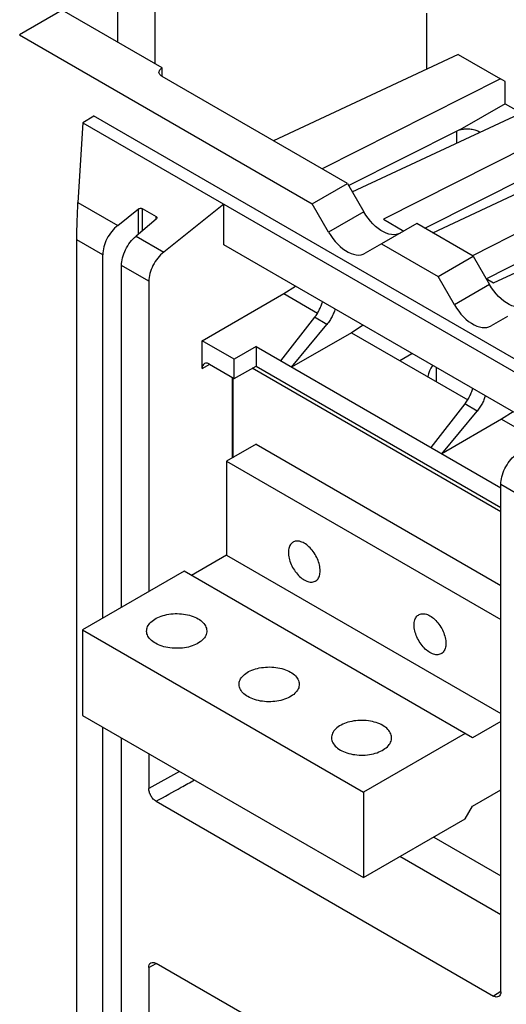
# Model space of a CAD drawing. Extents: x 0 to 17, y 0 to 11.
# Tile 38 of 67: x 11.071 to 11.59, y 4.477 to 5.527. Entities that reach past the tile are written whole.
import ezdxf

# ---------------------------------------------------------------- set-up
doc = ezdxf.new("R2010")
doc.units = 0
doc.header["$LTSCALE"] = 0.935
doc.layers.get('0').update_dxf_attribs({"linetype": 'CONTINUOUS'})

msp = doc.modelspace()

# ---------------------------------------------------------------- linework, layer by layer
at = {"color": 7, "linetype": 'CONTINUOUS'}
for p, q in [((11.1758, 5.6571), (11.1758, 5.5025)), ((11.2153, 5.6571), (11.2153, 5.4797)), ((11.1167, 5.5367), (11.0713, 5.5105)), ((11.2232, 5.4752), (11.1167, 5.5367)), ((11.5052, 5.5338), (11.5052, 5.4738)), ((11.0713, 5.5105), (11.3834, 5.3303)), ((11.5389, 5.4896), (11.3421, 5.3974)), ((11.5389, 5.4896), (11.584, 5.4636)), ((11.2232, 5.4661), (11.2232, 5.4752)), ((11.4209, 5.352), (11.2232, 5.4661)), ((11.584, 5.4636), (11.3939, 5.3675)), ((11.5892, 5.4606), (11.584, 5.4636)), ((11.5892, 5.4371), (11.5892, 5.4606)), ((11.426, 5.343), (11.6286, 5.4378)), ((11.5892, 5.4371), (11.5407, 5.4091)), ((11.5892, 5.4371), (11.6061, 5.4273)), ((11.1503, 5.4239), (11.1386, 5.4168)), ((14.9994, 3.2017), (11.1502, 5.424)), ((11.1386, 5.4168), (11.1335, 5.3317)), ((11.1386, 5.4168), (14.9875, 3.1947)), ((11.4221, 5.3498), (11.5407, 5.4097)), ((11.6641, 5.4174), (11.4592, 5.3138)), ((11.5377, 5.3953), (11.5377, 5.4082)), ((11.5407, 5.4097), (11.5407, 5.4091)), ((11.5611, 5.4075), (11.5611, 5.4062)), ((11.5611, 5.4075), (11.5623, 5.4068)), ((11.5119, 5.2994), (11.7087, 5.3916)), ((11.5035, 5.3042), (11.629, 5.3676)), ((11.7442, 5.3711), (11.5541, 5.275)), ((11.3834, 5.3303), (11.4209, 5.352)), ((11.4209, 5.352), (11.4383, 5.3217)), ((11.5767, 5.246), (11.7888, 5.3454)), ((11.1335, 5.3317), (11.1759, 5.3072)), ((11.1759, 5.3072), (11.198, 5.3248)), ((11.198, 5.2981), (11.198, 5.3248)), ((11.2019, 5.3252), (11.2019, 5.3014)), ((11.2019, 5.3252), (11.2168, 5.3167)), ((11.2892, 5.3298), (11.225, 5.2789)), ((11.2892, 5.2865), (11.2892, 5.3298)), ((11.4008, 5.3001), (11.3834, 5.3303)), ((11.2168, 5.3139), (11.1954, 5.2959)), ((11.2168, 5.3139), (11.2168, 5.3167)), ((11.4383, 5.3217), (11.4008, 5.3001)), ((11.4592, 5.3138), (11.481, 5.3013)), ((11.5689, 5.2505), (11.7097, 5.3217)), ((11.4948, 5.3093), (11.4573, 5.2876)), ((11.555, 5.2745), (11.4948, 5.3093)), ((11.1954, 5.2959), (11.225, 5.2789)), ((11.1323, 4.0192), (11.1323, 5.2919)), ((11.1599, 5.276), (11.1323, 5.2919)), ((11.6314, 5.089), (11.2892, 5.2865)), ((11.4573, 5.2876), (11.4399, 5.2776)), ((11.4573, 5.2876), (11.5175, 5.2529)), ((11.1599, 4.8884), (11.1599, 5.276)), ((11.5175, 5.2529), (11.555, 5.2745)), ((11.555, 5.2745), (11.5724, 5.2443)), ((11.18, 4.9), (11.18, 5.2644)), ((11.209, 5.2477), (11.18, 5.2644)), ((11.5349, 5.2227), (11.5175, 5.2529)), ((11.5688, 5.2506), (11.5767, 5.246)), ((11.209, 5.2477), (11.209, 4.9168)), ((11.353, 5.2346), (11.3654, 5.2426)), ((11.5724, 5.2443), (11.5349, 5.2227)), ((11.266, 5.1843), (11.353, 5.2346)), ((11.353, 5.2346), (11.389, 5.2138)), ((11.3859, 5.2094), (11.3495, 5.1629)), ((11.399, 5.2018), (11.3859, 5.2094)), ((11.5914, 5.2102), (11.574, 5.2001)), ((11.3613, 5.1561), (11.399, 5.2018)), ((11.4375, 5.2009), (11.4251, 5.1929)), ((11.4251, 5.1929), (11.3613, 5.1561)), ((11.4251, 5.1929), (11.5492, 5.1213)), ((11.266, 5.1548), (11.266, 5.1843)), ((11.3002, 5.1645), (11.266, 5.1843)), ((11.3234, 5.178), (11.3002, 5.1645)), ((11.3234, 5.178), (11.3234, 5.1571)), ((11.3234, 5.178), (11.5844, 5.0273)), ((11.4766, 5.1632), (11.4897, 5.1708)), ((11.266, 5.1548), (11.274, 5.1593)), ((11.2739, 5.1594), (11.3002, 5.1442)), ((11.3002, 5.1442), (11.3002, 5.1645)), ((11.3002, 5.1442), (11.3234, 5.1571)), ((11.3234, 5.1571), (11.5844, 5.0065)), ((11.5156, 5.1558), (11.5156, 5.1407)), ((11.2982, 5.0594), (11.2982, 5.1453)), ((11.2985, 5.1452), (11.2985, 5.0595)), ((11.5844, 5.0019), (11.3194, 5.1549)), ((11.5461, 5.1169), (11.5097, 5.0704)), ((11.5592, 5.1093), (11.5461, 5.1169)), ((11.5215, 5.0636), (11.5592, 5.1093)), ((11.5977, 5.1084), (11.5853, 5.1005)), ((11.5853, 5.1005), (11.5215, 5.0636)), ((11.5853, 5.1005), (11.6208, 5.08)), ((11.3236, 5.074), (11.292, 5.0558)), ((11.3236, 5.074), (11.5844, 4.9234)), ((11.292, 5.0558), (11.292, 4.9556)), ((11.292, 5.0558), (11.5844, 4.887)), ((11.5844, 4.4901), (11.5844, 5.0309)), ((11.6134, 5.0142), (11.5844, 5.0309)), ((11.292, 4.9556), (11.2546, 4.934)), ((11.292, 4.9556), (11.5844, 4.7868)), ((11.2467, 4.9385), (11.1382, 4.8759)), ((11.5543, 4.7609), (11.2467, 4.9385)), ((11.1382, 4.8759), (11.1382, 4.7848)), ((11.1382, 4.8759), (11.4379, 4.7029)), ((11.1382, 4.7848), (11.4379, 4.6118)), ((11.5844, 4.7783), (11.5543, 4.7609)), ((11.1599, 4.2811), (11.1599, 4.7723)), ((11.18, 4.2928), (11.18, 4.7607)), ((11.5464, 4.7655), (11.4379, 4.7029)), ((11.209, 4.744), (11.209, 4.7068)), ((11.2417, 4.7251), (11.209, 4.7068)), ((11.5543, 4.6881), (11.5844, 4.7055)), ((11.4379, 4.7029), (11.4379, 4.6118)), ((11.2169, 4.6932), (11.5765, 4.4855)), ((11.5464, 4.6744), (11.5543, 4.6881)), ((11.4379, 4.6118), (11.5464, 4.6744)), ((11.5129, 4.655), (11.5844, 4.6137)), ((11.5844, 4.5721), (11.4768, 4.6342)), ((11.209, 4.5158), (11.217, 4.5203)), ((11.209, 4.5158), (11.209, 4.3095)), ((11.5765, 4.3127), (11.2169, 4.5203)), ((11.5844, 4.4902), (11.5765, 4.4855))]:
    msp.add_line(p, q, dxfattribs=at)
for points in [[(11.2199, 5.4706), (11.22, 5.4715), (11.2203, 5.4723), (11.2208, 5.4731), (11.2214, 5.4738), (11.2222, 5.4745), (11.2232, 5.4752)], [(11.2232, 5.4661), (11.2222, 5.4667), (11.2214, 5.4674), (11.2208, 5.4682), (11.2203, 5.469), (11.22, 5.4698), (11.2199, 5.4706)], [(11.4774, 5.2992), (11.4752, 5.2982), (11.4728, 5.2976), (11.4704, 5.2974), (11.4677, 5.2975), (11.465, 5.2981), (11.4622, 5.299), (11.4593, 5.3003), (11.4564, 5.302), (11.4535, 5.304), (11.4507, 5.3063), (11.4479, 5.309), (11.4453, 5.3118), (11.4428, 5.3149), (11.4405, 5.3182), (11.4383, 5.3217)], [(11.4008, 5.3001), (11.403, 5.2966), (11.4054, 5.2933), (11.4078, 5.2902), (11.4105, 5.2873), (11.4132, 5.2847), (11.4161, 5.2824), (11.4189, 5.2804), (11.4218, 5.2787), (11.4247, 5.2774), (11.4275, 5.2765), (11.4303, 5.2759), (11.4329, 5.2757), (11.4354, 5.2759), (11.4377, 5.2766), (11.4399, 5.2776)], [(11.6114, 5.2218), (11.6093, 5.2208), (11.6069, 5.2202), (11.6045, 5.2199), (11.6018, 5.2201), (11.5991, 5.2207), (11.5962, 5.2216), (11.5934, 5.2229), (11.5905, 5.2246), (11.5876, 5.2266), (11.5848, 5.2289), (11.582, 5.2315), (11.5794, 5.2344), (11.5769, 5.2375), (11.5746, 5.2408), (11.5724, 5.2443)], [(11.5349, 5.2227), (11.5371, 5.2191), (11.5395, 5.2159), (11.5419, 5.2128), (11.5446, 5.2099), (11.5473, 5.2073), (11.5501, 5.205), (11.553, 5.203), (11.5559, 5.2013), (11.5588, 5.2), (11.5616, 5.199), (11.5644, 5.1985), (11.567, 5.1983), (11.5695, 5.1985), (11.5718, 5.1991), (11.574, 5.2001)], [(11.5117, 5.1581), (11.5115, 5.1578), (11.5098, 5.155), (11.5085, 5.1521), (11.5074, 5.1491), (11.5066, 5.1461), (11.5065, 5.146)], [(11.3629, 4.9695), (11.3624, 4.9693), (11.3616, 4.9686), (11.3608, 4.9679), (11.3602, 4.967), (11.3596, 4.9661), (11.3591, 4.965), (11.3586, 4.9639), (11.3583, 4.9627), (11.3581, 4.9614), (11.3579, 4.96), (11.3579, 4.9586), (11.3579, 4.9571), (11.3581, 4.9555), (11.3583, 4.954), (11.3586, 4.9524), (11.3591, 4.9507), (11.3596, 4.9491), (11.3602, 4.9475), (11.3608, 4.9458), (11.3616, 4.9442), (11.3624, 4.9426), (11.3633, 4.9411), (11.3643, 4.9396), (11.3653, 4.9381), (11.3664, 4.9367), (11.3675, 4.9354), (11.3686, 4.9341), (11.3698, 4.9329), (11.3711, 4.9319), (11.3723, 4.9309), (11.3736, 4.93), (11.3748, 4.9292)], [(11.3748, 4.9684), (11.3736, 4.969), (11.3723, 4.9696), (11.3711, 4.97), (11.3698, 4.9704), (11.3686, 4.9706), (11.3675, 4.9707), (11.3664, 4.9706), (11.3653, 4.9705), (11.3643, 4.9702), (11.3633, 4.9698), (11.3629, 4.9695)], [(11.3868, 4.928), (11.3873, 4.9283), (11.3881, 4.9289), (11.3889, 4.9296), (11.3895, 4.9305), (11.3901, 4.9315), (11.3906, 4.9325), (11.391, 4.9336), (11.3914, 4.9349), (11.3916, 4.9362), (11.3918, 4.9375), (11.3918, 4.939), (11.3918, 4.9405), (11.3916, 4.942), (11.3914, 4.9436), (11.391, 4.9452), (11.3906, 4.9468), (11.3901, 4.9484), (11.3895, 4.9501), (11.3889, 4.9517), (11.3881, 4.9533), (11.3873, 4.9549), (11.3864, 4.9565), (11.3854, 4.958), (11.3844, 4.9594), (11.3833, 4.9608), (11.3822, 4.9622), (11.381, 4.9634), (11.3798, 4.9646), (11.3786, 4.9657), (11.3774, 4.9667), (11.3761, 4.9676), (11.3748, 4.9684)], [(11.3748, 4.9292), (11.3761, 4.9285), (11.3774, 4.9279), (11.3786, 4.9275), (11.3798, 4.9272), (11.381, 4.927), (11.3822, 4.9269), (11.3833, 4.9269), (11.3844, 4.9271), (11.3854, 4.9274), (11.3864, 4.9278), (11.3868, 4.928)], [(11.2067, 4.8748), (11.2068, 4.8757), (11.2069, 4.877), (11.2073, 4.8783), (11.2078, 4.8796), (11.2085, 4.8808), (11.2093, 4.882), (11.2102, 4.8832), (11.2113, 4.8843), (11.2125, 4.8854), (11.2139, 4.8864), (11.2153, 4.8874), (11.2169, 4.8883), (11.2186, 4.8892), (11.2204, 4.8899), (11.2223, 4.8906), (11.2242, 4.8913), (11.2262, 4.8918), (11.2283, 4.8923), (11.2305, 4.8927), (11.2327, 4.8929), (11.2349, 4.8931), (11.2371, 4.8933), (11.2393, 4.8933), (11.2416, 4.8932), (11.2438, 4.8931), (11.246, 4.8928), (11.2482, 4.8925), (11.2503, 4.8921), (11.2523, 4.8916), (11.2543, 4.891), (11.2562, 4.8903), (11.2581, 4.8896), (11.2598, 4.8887), (11.2615, 4.8879)], [(11.4969, 4.8921), (11.4974, 4.8924), (11.4984, 4.8928), (11.4994, 4.893), (11.5005, 4.8932), (11.5016, 4.8932), (11.5027, 4.8932), (11.5039, 4.8929), (11.5052, 4.8926), (11.5064, 4.8922), (11.5077, 4.8916), (11.5089, 4.8909)], [(11.2615, 4.8879), (11.263, 4.8869), (11.2644, 4.8859), (11.2657, 4.8849), (11.2668, 4.8837), (11.2678, 4.8826), (11.2687, 4.8814), (11.2694, 4.8802), (11.27, 4.8789), (11.2705, 4.8777), (11.2707, 4.8764), (11.2708, 4.8751), (11.2708, 4.8748)], [(11.5089, 4.8518), (11.5077, 4.8526), (11.5064, 4.8535), (11.5052, 4.8544), (11.5039, 4.8555), (11.5027, 4.8567), (11.5016, 4.858), (11.5005, 4.8593), (11.4994, 4.8607), (11.4984, 4.8621), (11.4974, 4.8637), (11.4965, 4.8652), (11.4957, 4.8668), (11.4949, 4.8684), (11.4942, 4.87), (11.4937, 4.8717), (11.4931, 4.8733), (11.4927, 4.8749), (11.4924, 4.8765), (11.4922, 4.8781), (11.492, 4.8797), (11.492, 4.8811), (11.492, 4.8826), (11.4922, 4.884), (11.4924, 4.8853), (11.4927, 4.8865), (11.4931, 4.8876), (11.4937, 4.8887), (11.4942, 4.8896), (11.4949, 4.8905), (11.4957, 4.8912), (11.4965, 4.8918), (11.4969, 4.8921)], [(11.5089, 4.8909), (11.5102, 4.8901), (11.5115, 4.8892), (11.5127, 4.8883), (11.5139, 4.8872), (11.5151, 4.886), (11.5163, 4.8847), (11.5174, 4.8834), (11.5185, 4.882), (11.5195, 4.8806), (11.5205, 4.879), (11.5214, 4.8775), (11.5222, 4.8759), (11.5229, 4.8743), (11.5236, 4.8727), (11.5242, 4.871), (11.5247, 4.8694), (11.5251, 4.8678), (11.5255, 4.8662), (11.5257, 4.8646), (11.5258, 4.863), (11.5259, 4.8616), (11.5258, 4.8601), (11.5257, 4.8587), (11.5255, 4.8574), (11.5251, 4.8562), (11.5247, 4.8551), (11.5242, 4.854), (11.5236, 4.8531), (11.5229, 4.8522), (11.5222, 4.8515), (11.5214, 4.8509), (11.5209, 4.8506)], [(11.2161, 4.8617), (11.2146, 4.8626), (11.2132, 4.8636), (11.2119, 4.8647), (11.2107, 4.8658), (11.2097, 4.8669), (11.2088, 4.8681), (11.2081, 4.8694), (11.2075, 4.8706), (11.2071, 4.8719), (11.2068, 4.8732), (11.2067, 4.8744), (11.2067, 4.8748)], [(11.2708, 4.8748), (11.2708, 4.8738), (11.2706, 4.8725), (11.2703, 4.8712), (11.2698, 4.87), (11.2691, 4.8687), (11.2683, 4.8675), (11.2674, 4.8664), (11.2663, 4.8652), (11.265, 4.8641), (11.2637, 4.8631), (11.2622, 4.8621), (11.2606, 4.8612), (11.259, 4.8604), (11.2572, 4.8596), (11.2553, 4.8589), (11.2533, 4.8583), (11.2513, 4.8577), (11.2492, 4.8573), (11.2471, 4.8569), (11.2449, 4.8566), (11.2427, 4.8564), (11.2405, 4.8563), (11.2382, 4.8563), (11.236, 4.8563), (11.2338, 4.8565), (11.2316, 4.8567), (11.2294, 4.8571), (11.2273, 4.8575), (11.2252, 4.858), (11.2232, 4.8586), (11.2213, 4.8592), (11.2195, 4.86), (11.2178, 4.8608), (11.2161, 4.8617)], [(11.5209, 4.8506), (11.5205, 4.8503), (11.5195, 4.8499), (11.5185, 4.8497), (11.5174, 4.8495), (11.5163, 4.8495), (11.5151, 4.8495), (11.5139, 4.8498), (11.5127, 4.8501), (11.5115, 4.8505), (11.5102, 4.8511), (11.5089, 4.8518)], [(11.3053, 4.8178), (11.3053, 4.8188), (11.3055, 4.8201), (11.3059, 4.8214), (11.3064, 4.8226), (11.307, 4.8239), (11.3079, 4.8251), (11.3088, 4.8263), (11.3099, 4.8274), (11.3111, 4.8285), (11.3124, 4.8295), (11.3139, 4.8305), (11.3155, 4.8314), (11.3172, 4.8322), (11.319, 4.833), (11.3209, 4.8337), (11.3228, 4.8343), (11.3248, 4.8349), (11.3269, 4.8354), (11.3291, 4.8357), (11.3312, 4.836), (11.3335, 4.8362), (11.3357, 4.8363), (11.3379, 4.8364), (11.3402, 4.8363), (11.3424, 4.8361), (11.3446, 4.8359), (11.3468, 4.8355), (11.3489, 4.8351), (11.3509, 4.8346), (11.3529, 4.834), (11.3548, 4.8334), (11.3567, 4.8326), (11.3584, 4.8318), (11.36, 4.8309)], [(11.36, 4.8309), (11.3616, 4.83), (11.363, 4.829), (11.3643, 4.8279), (11.3654, 4.8268), (11.3664, 4.8257), (11.3673, 4.8245), (11.368, 4.8233), (11.3686, 4.822), (11.369, 4.8207), (11.3693, 4.8195), (11.3694, 4.8182), (11.3694, 4.8178)], [(11.3147, 4.8048), (11.3132, 4.8057), (11.3118, 4.8067), (11.3105, 4.8078), (11.3093, 4.8089), (11.3083, 4.81), (11.3074, 4.8112), (11.3067, 4.8124), (11.3061, 4.8137), (11.3057, 4.8149), (11.3054, 4.8162), (11.3053, 4.8175), (11.3053, 4.8178)], [(11.3694, 4.8178), (11.3694, 4.8169), (11.3692, 4.8156), (11.3689, 4.8143), (11.3683, 4.8131), (11.3677, 4.8118), (11.3669, 4.8106), (11.3659, 4.8094), (11.3649, 4.8083), (11.3636, 4.8072), (11.3623, 4.8062), (11.3608, 4.8052), (11.3592, 4.8043), (11.3576, 4.8035), (11.3558, 4.8027), (11.3539, 4.802), (11.3519, 4.8013), (11.3499, 4.8008), (11.3478, 4.8003), (11.3457, 4.8), (11.3435, 4.7997), (11.3413, 4.7995), (11.339, 4.7994), (11.3368, 4.7993), (11.3346, 4.7994), (11.3324, 4.7996), (11.3302, 4.7998), (11.328, 4.8001), (11.3259, 4.8006), (11.3238, 4.8011), (11.3218, 4.8017), (11.3199, 4.8023), (11.3181, 4.8031), (11.3163, 4.8039), (11.3147, 4.8048)], [(11.4586, 4.774), (11.457, 4.7749), (11.4553, 4.7757), (11.4534, 4.7764), (11.4515, 4.7771), (11.4495, 4.7777), (11.4475, 4.7782), (11.4453, 4.7786), (11.4432, 4.779), (11.441, 4.7792), (11.4388, 4.7794), (11.4365, 4.7794), (11.4343, 4.7794), (11.4321, 4.7793), (11.4298, 4.7791), (11.4277, 4.7788), (11.4255, 4.7784), (11.4234, 4.778), (11.4214, 4.7774), (11.4195, 4.7768), (11.4176, 4.7761), (11.4158, 4.7753), (11.4141, 4.7745), (11.4125, 4.7735), (11.411, 4.7726), (11.4097, 4.7715), (11.4085, 4.7705), (11.4074, 4.7693), (11.4064, 4.7682), (11.4056, 4.7669), (11.405, 4.7657), (11.4045, 4.7645), (11.4041, 4.7632), (11.4039, 4.7619), (11.4039, 4.7609)], [(11.468, 4.7609), (11.468, 4.7612), (11.4679, 4.7625), (11.4676, 4.7638), (11.4672, 4.7651), (11.4666, 4.7663), (11.4659, 4.7676), (11.465, 4.7687), (11.464, 4.7699), (11.4629, 4.771), (11.4616, 4.7721), (11.4602, 4.7731), (11.4586, 4.774)], [(11.4039, 4.7609), (11.4039, 4.7606), (11.404, 4.7593), (11.4043, 4.758), (11.4047, 4.7568), (11.4053, 4.7555), (11.406, 4.7543), (11.4069, 4.7531), (11.4079, 4.7519), (11.4091, 4.7508), (11.4103, 4.7498), (11.4118, 4.7488), (11.4133, 4.7478)], [(11.4133, 4.7478), (11.4149, 4.7469), (11.4167, 4.7461), (11.4185, 4.7454), (11.4204, 4.7447), (11.4224, 4.7441), (11.4245, 4.7436), (11.4266, 4.7432), (11.4288, 4.7429), (11.4309, 4.7426), (11.4332, 4.7425), (11.4354, 4.7424), (11.4376, 4.7424), (11.4399, 4.7425), (11.4421, 4.7427), (11.4443, 4.743), (11.4464, 4.7434), (11.4485, 4.7439), (11.4505, 4.7444), (11.4525, 4.745), (11.4544, 4.7458), (11.4561, 4.7465), (11.4578, 4.7474), (11.4594, 4.7483), (11.4609, 4.7493), (11.4622, 4.7503), (11.4635, 4.7514), (11.4645, 4.7525), (11.4655, 4.7537), (11.4663, 4.7549), (11.4669, 4.7561), (11.4674, 4.7574), (11.4678, 4.7587), (11.468, 4.76), (11.468, 4.7609)]]:
    msp.add_lwpolyline(points, dxfattribs=at)
at = {"color": 4, "linetype": 'CONTINUOUS'}
msp.add_open_spline([(0.2175, 10.8), (0.2175, 10.8), (0.2175, 10.8), (0.2175, 10.8), (0.2175, 10.8), (0.2175, 10.8), (0.2175, 10.8), (0.2176, 10.8), (0.2176, 10.8), (0.2176, 10.8), (0.2177, 10.8), (0.2178, 10.8), (0.2178, 10.8), (0.2179, 10.8), (0.218, 10.8), (0.2181, 10.8), (0.2183, 10.8), (0.2185, 10.8), (0.2188, 10.8), (0.219, 10.8), (0.2193, 10.8), (0.2196, 10.8), (0.22, 10.8), (0.2205, 10.8), (0.221, 10.8), (0.2217, 10.8), (0.2225, 10.8), (0.2236, 10.8), (0.2246, 10.8), (0.2256, 10.8), (0.2266, 10.8), (0.2279, 10.8), (0.2296, 10.8), (0.2316, 10.8), (0.2337, 10.8), (0.2357, 10.8), (0.2377, 10.8), (0.2397, 10.8), (0.2424, 10.8), (0.2458, 10.8), (0.2498, 10.8), (0.2539, 10.8), (0.2579, 10.8), (0.2619, 10.8), (0.2673, 10.8), (0.274, 10.8), (0.2821, 10.8), (0.2902, 10.8), (0.2983, 10.8), (0.3064, 10.8), (0.3144, 10.8), (0.3225, 10.8), (0.3333, 10.8), (0.3468, 10.8), (0.3629, 10.8), (0.3791, 10.8), (0.3952, 10.8), (0.4114, 10.8), (0.4275, 10.8), (0.4491, 10.8), (0.476, 10.8), (0.5083, 10.8), (0.5406, 10.8), (0.573, 10.8), (0.6053, 10.8), (0.6376, 10.8), (0.6699, 10.8), (0.7022, 10.8), (0.7453, 10.8), (0.7991, 10.8), (0.8638, 10.8), (0.9284, 10.8), (0.993, 10.8), (1.0577, 10.8), (1.1223, 10.8), (1.1869, 10.8), (1.2731, 10.8), (1.3808, 10.8), (1.5101, 10.8), (1.6393, 10.8), (1.7686, 10.8), (1.8978, 10.8), (2.0271, 10.8), (2.1563, 10.8), (2.2856, 10.8), (2.4148, 10.8), (2.5872, 10.8), (2.8026, 10.8), (3.0611, 10.8), (3.3196, 10.8), (3.5781, 10.8), (3.8366, 10.8), (4.0952, 10.8), (4.3537, 10.8), (4.6122, 10.8), (4.9569, 10.8), (5.3877, 10.8), (5.9047, 10.8), (6.4217, 10.8), (6.9388, 10.8), (7.4558, 10.8), (7.9728, 10.8), (8.4898, 10.8), (9.0069, 10.8), (9.5239, 10.8), (10.0409, 10.8), (10.5579, 10.8), (11.0749, 10.8), (11.592, 10.8), (12.0228, 10.8), (12.3675, 10.8), (12.626, 10.8), (12.8845, 10.8), (13.143, 10.8), (13.4015, 10.8), (13.66, 10.8), (13.9185, 10.8), (14.1771, 10.8), (14.3925, 10.8), (14.5648, 10.8), (14.6941, 10.8), (14.8233, 10.8), (14.9526, 10.8), (15.0818, 10.8), (15.2111, 10.8), (15.3404, 10.8), (15.4696, 10.8), (15.5989, 10.8), (15.7066, 10.8), (15.7927, 10.8), (15.8574, 10.8), (15.922, 10.8), (15.9866, 10.8), (16.0513, 10.8), (16.1159, 10.8), (16.1805, 10.8), (16.2344, 10.8), (16.2775, 10.8), (16.3098, 10.8), (16.3421, 10.8), (16.3744, 10.8), (16.4067, 10.8), (16.439, 10.8), (16.4713, 10.8), (16.5037, 10.8), (16.5306, 10.8), (16.5521, 10.8), (16.5683, 10.8), (16.5844, 10.8), (16.6006, 10.8), (16.6168, 10.8), (16.6329, 10.8), (16.6464, 10.8), (16.6571, 10.8), (16.6652, 10.8), (16.6733, 10.8), (16.6814, 10.8), (16.6895, 10.8), (16.6975, 10.8), (16.7056, 10.8), (16.7123, 10.8), (16.7177, 10.8), (16.7218, 10.8), (16.7258, 10.8), (16.7298, 10.8), (16.7339, 10.8), (16.7373, 10.8), (16.7399, 10.8), (16.742, 10.8), (16.744, 10.8), (16.746, 10.8), (16.748, 10.8), (16.75, 10.8), (16.7517, 10.8), (16.7531, 10.8), (16.7541, 10.8), (16.7551, 10.8), (16.7561, 10.8), (16.7571, 10.8), (16.758, 10.8), (16.7586, 10.8), (16.7591, 10.8), (16.7596, 10.8), (16.7601, 10.8), (16.7604, 10.8), (16.7606, 10.8), (16.7609, 10.8), (16.7612, 10.8), (16.7614, 10.8), (16.7615, 10.8), (16.7617, 10.8), (16.7618, 10.8), (16.7618, 10.8), (16.7619, 10.8), (16.762, 10.8), (16.762, 10.8), (16.7621, 10.8), (16.7621, 10.8), (16.7621, 10.8), (16.7621, 10.8), (16.7621, 10.8), (16.7622, 10.8), (16.7622, 10.8), (16.7622, 10.8), (16.7622, 10.8), (16.7622, 10.8), (16.7622, 10.8), (16.7622, 10.8), (16.7622, 10.8), (16.7622, 10.8), (16.7622, 10.7999), (16.7622, 10.7999), (16.7622, 10.7999), (16.7622, 10.7998), (16.7622, 10.7998), (16.7622, 10.7997), (16.7622, 10.7997), (16.7622, 10.7996), (16.7622, 10.7995), (16.7622, 10.7994), (16.7622, 10.7992), (16.7622, 10.799), (16.7622, 10.7989), (16.7622, 10.7986), (16.7622, 10.7984), (16.7622, 10.7981), (16.7622, 10.7977), (16.7622, 10.7973), (16.7622, 10.7968), (16.7622, 10.7961), (16.7622, 10.7955), (16.7622, 10.7948), (16.7622, 10.7942), (16.7622, 10.7933), (16.7622, 10.7922), (16.7622, 10.7909), (16.7622, 10.7896), (16.7622, 10.7883), (16.7622, 10.787), (16.7622, 10.7857), (16.7622, 10.784), (16.7622, 10.7818), (16.7622, 10.7793), (16.7622, 10.7767), (16.7622, 10.7741), (16.7622, 10.7715), (16.7622, 10.768), (16.7622, 10.7637), (16.7622, 10.7585), (16.7622, 10.7533), (16.7622, 10.7481), (16.7622, 10.7429), (16.7622, 10.7378), (16.7622, 10.7326), (16.7622, 10.7257), (16.7622, 10.717), (16.7622, 10.7066), (16.7622, 10.6963), (16.7622, 10.6859), (16.7622, 10.6755), (16.7622, 10.6651), (16.7622, 10.6513), (16.7622, 10.634), (16.7622, 10.6133), (16.7622, 10.5925), (16.7622, 10.5718), (16.7622, 10.551), (16.7622, 10.5303), (16.7622, 10.5095), (16.7622, 10.4888), (16.7622, 10.4611), (16.7622, 10.4266), (16.7622, 10.3851), (16.7622, 10.3436), (16.7622, 10.3021), (16.7622, 10.2606), (16.7622, 10.2191), (16.7622, 10.1776), (16.7622, 10.1223), (16.7622, 10.0531), (16.7622, 9.9701), (16.7622, 9.8871), (16.7622, 9.8041), (16.7622, 9.7211), (16.7622, 9.6382), (16.7622, 9.5552), (16.7622, 9.4722), (16.7622, 9.3892), (16.7622, 9.2785), (16.7622, 9.1402), (16.7622, 8.9742), (16.7622, 8.8083), (16.7622, 8.6423), (16.7622, 8.4763), (16.7622, 8.3103), (16.7622, 8.1444), (16.7622, 7.9784), (16.7622, 7.7571), (16.7622, 7.4805), (16.7622, 7.1485), (16.7622, 6.8165), (16.7622, 6.4846), (16.7622, 6.1526), (16.7622, 5.8207), (16.7622, 5.4887), (16.7622, 5.1568), (16.7622, 4.8248), (16.7622, 4.4929), (16.7622, 4.1609), (16.7622, 3.8289), (16.7622, 3.497), (16.7622, 3.2204), (16.7622, 2.9991), (16.7622, 2.8331), (16.7622, 2.6671), (16.7622, 2.5011), (16.7622, 2.3352), (16.7622, 2.1692), (16.7622, 2.0032), (16.7622, 1.8372), (16.7622, 1.6989), (16.7622, 1.5883), (16.7622, 1.5053), (16.7622, 1.4223), (16.7622, 1.3393), (16.7622, 1.2563), (16.7622, 1.1733), (16.7622, 1.0903), (16.7622, 1.0073), (16.7622, 0.9243), (16.7622, 0.8552), (16.7622, 0.7999), (16.7622, 0.7584), (16.7622, 0.7169), (16.7622, 0.6754), (16.7622, 0.6339), (16.7622, 0.5924), (16.7622, 0.5509), (16.7622, 0.5163), (16.7622, 0.4887), (16.7622, 0.4679), (16.7622, 0.4472), (16.7622, 0.4264), (16.7622, 0.4057), (16.7622, 0.3849), (16.7622, 0.3642), (16.7622, 0.3434), (16.7622, 0.3261), (16.7622, 0.3123), (16.7622, 0.3019), (16.7622, 0.2916), (16.7622, 0.2812), (16.7622, 0.2708), (16.7622, 0.2604), (16.7622, 0.2518), (16.7622, 0.2449), (16.7622, 0.2397), (16.7622, 0.2345), (16.7622, 0.2293), (16.7622, 0.2241), (16.7622, 0.2189), (16.7622, 0.2138), (16.7622, 0.2094), (16.7622, 0.206), (16.7622, 0.2034), (16.7622, 0.2008), (16.7622, 0.1982), (16.7622, 0.1956), (16.7622, 0.1934), (16.7622, 0.1917), (16.7622, 0.1904), (16.7622, 0.1891), (16.7622, 0.1878), (16.7622, 0.1865), (16.7622, 0.1852), (16.7622, 0.1841), (16.7622, 0.1833), (16.7622, 0.1826), (16.7622, 0.182), (16.7622, 0.1813), (16.7622, 0.1807), (16.7622, 0.1801), (16.7622, 0.1797), (16.7622, 0.1794), (16.7622, 0.1791), (16.7622, 0.1788), (16.7622, 0.1786), (16.7622, 0.1784), (16.7622, 0.1783), (16.7622, 0.1781), (16.7622, 0.178), (16.7622, 0.1779), (16.7622, 0.1778), (16.7622, 0.1777), (16.7622, 0.1776), (16.7622, 0.1776), (16.7622, 0.1776), (16.7622, 0.1775), (16.7622, 0.1775), (16.7622, 0.1775), (16.7622, 0.1775), (16.7622, 0.1775), (16.7622, 0.1775), (16.7622, 0.1775), (16.7622, 0.1774), (16.7622, 0.1774), (16.7622, 0.1774), (16.7622, 0.1774), (16.7621, 0.1774), (16.7621, 0.1774), (16.7621, 0.1774), (16.7621, 0.1774), (16.7621, 0.1774), (16.762, 0.1774), (16.762, 0.1774), (16.7619, 0.1774), (16.7618, 0.1774), (16.7618, 0.1774), (16.7617, 0.1774), (16.7615, 0.1774), (16.7614, 0.1774), (16.7612, 0.1774), (16.7609, 0.1774), (16.7606, 0.1774), (16.7604, 0.1774), (16.7601, 0.1774), (16.7596, 0.1774), (16.7591, 0.1774), (16.7586, 0.1774), (16.758, 0.1774), (16.7571, 0.1774), (16.7561, 0.1774), (16.7551, 0.1774), (16.7541, 0.1774), (16.7531, 0.1774), (16.7517, 0.1774), (16.75, 0.1774), (16.748, 0.1774), (16.746, 0.1774), (16.744, 0.1774), (16.742, 0.1774), (16.7399, 0.1774), (16.7373, 0.1774), (16.7339, 0.1774), (16.7298, 0.1774), (16.7258, 0.1774), (16.7218, 0.1774), (16.7177, 0.1774), (16.7123, 0.1774), (16.7056, 0.1774), (16.6975, 0.1774), (16.6895, 0.1774), (16.6814, 0.1774), (16.6733, 0.1774), (16.6652, 0.1774), (16.6571, 0.1774), (16.6464, 0.1774), (16.6329, 0.1774), (16.6168, 0.1774), (16.6006, 0.1774), (16.5844, 0.1774), (16.5683, 0.1774), (16.5521, 0.1774), (16.5306, 0.1774), (16.5037, 0.1774), (16.4713, 0.1774), (16.439, 0.1774), (16.4067, 0.1774), (16.3744, 0.1774), (16.3421, 0.1774), (16.3098, 0.1774), (16.2775, 0.1774), (16.2344, 0.1774), (16.1805, 0.1774), (16.1159, 0.1774), (16.0513, 0.1774), (15.9866, 0.1774), (15.922, 0.1774), (15.8574, 0.1774), (15.7927, 0.1774), (15.7066, 0.1774), (15.5989, 0.1774), (15.4696, 0.1774), (15.3404, 0.1774), (15.2111, 0.1774), (15.0818, 0.1774), (14.9526, 0.1774), (14.8233, 0.1774), (14.6941, 0.1774), (14.5648, 0.1774), (14.3925, 0.1774), (14.1771, 0.1774), (13.9185, 0.1774), (13.66, 0.1774), (13.4015, 0.1774), (13.143, 0.1774), (12.8845, 0.1774), (12.626, 0.1774), (12.3675, 0.1774), (12.0228, 0.1774), (11.592, 0.1774), (11.0749, 0.1774), (10.5579, 0.1774), (10.0409, 0.1774), (9.5239, 0.1774), (9.0069, 0.1774), (8.4898, 0.1774), (7.9728, 0.1774), (7.4558, 0.1774), (6.9388, 0.1774), (6.4217, 0.1774), (5.9047, 0.1774), (5.3877, 0.1774), (4.9569, 0.1774), (4.6122, 0.1774), (4.3537, 0.1774), (4.0952, 0.1774), (3.8366, 0.1774), (3.5781, 0.1774), (3.3196, 0.1774), (3.0611, 0.1774), (2.8026, 0.1774), (2.5872, 0.1774), (2.4148, 0.1774), (2.2856, 0.1774), (2.1563, 0.1774), (2.0271, 0.1774), (1.8978, 0.1774), (1.7686, 0.1774), (1.6393, 0.1774), (1.5101, 0.1774), (1.3808, 0.1774), (1.2731, 0.1774), (1.1869, 0.1774), (1.1223, 0.1774), (1.0577, 0.1774), (0.993, 0.1774), (0.9284, 0.1774), (0.8638, 0.1774), (0.7991, 0.1774), (0.7453, 0.1774), (0.7022, 0.1774), (0.6699, 0.1774), (0.6376, 0.1774), (0.6053, 0.1774), (0.573, 0.1774), (0.5406, 0.1774), (0.5083, 0.1774), (0.476, 0.1774), (0.4491, 0.1774), (0.4275, 0.1774), (0.4114, 0.1774), (0.3952, 0.1774), (0.3791, 0.1774), (0.3629, 0.1774), (0.3468, 0.1774), (0.3333, 0.1774), (0.3225, 0.1774), (0.3144, 0.1774), (0.3064, 0.1774), (0.2983, 0.1774), (0.2902, 0.1774), (0.2821, 0.1774), (0.274, 0.1774), (0.2673, 0.1774), (0.2619, 0.1774), (0.2579, 0.1774), (0.2539, 0.1774), (0.2498, 0.1774), (0.2458, 0.1774), (0.2424, 0.1774), (0.2397, 0.1774), (0.2377, 0.1774), (0.2357, 0.1774), (0.2337, 0.1774), (0.2316, 0.1774), (0.2296, 0.1774), (0.2279, 0.1774), (0.2266, 0.1774), (0.2256, 0.1774), (0.2246, 0.1774), (0.2236, 0.1774), (0.2225, 0.1774), (0.2217, 0.1774), (0.221, 0.1774), (0.2205, 0.1774), (0.22, 0.1774), (0.2196, 0.1774), (0.2193, 0.1774), (0.219, 0.1774), (0.2188, 0.1774), (0.2185, 0.1774), (0.2183, 0.1774), (0.2181, 0.1774), (0.218, 0.1774), (0.2179, 0.1774), (0.2178, 0.1774), (0.2178, 0.1774), (0.2177, 0.1774), (0.2176, 0.1774), (0.2176, 0.1774), (0.2176, 0.1774), (0.2175, 0.1774), (0.2175, 0.1774), (0.2175, 0.1774), (0.2175, 0.1774), (0.2175, 0.1774), (0.2175, 0.1774), (0.2175, 0.1774), (0.2175, 0.1775), (0.2175, 0.1775), (0.2175, 0.1775), (0.2175, 0.1775), (0.2175, 0.1775), (0.2175, 0.1775), (0.2175, 0.1775), (0.2175, 0.1776), (0.2175, 0.1776), (0.2175, 0.1776), (0.2175, 0.1777), (0.2175, 0.1778), (0.2175, 0.1779), (0.2175, 0.178), (0.2175, 0.1781), (0.2175, 0.1783), (0.2175, 0.1784), (0.2175, 0.1786), (0.2175, 0.1788), (0.2175, 0.1791), (0.2175, 0.1794), (0.2175, 0.1797), (0.2175, 0.1801), (0.2175, 0.1807), (0.2175, 0.1813), (0.2175, 0.182), (0.2175, 0.1826), (0.2175, 0.1833), (0.2175, 0.1841), (0.2175, 0.1852), (0.2175, 0.1865), (0.2175, 0.1878), (0.2175, 0.1891), (0.2175, 0.1904), (0.2175, 0.1917), (0.2175, 0.1934), (0.2175, 0.1956), (0.2175, 0.1982), (0.2175, 0.2008), (0.2175, 0.2034), (0.2175, 0.206), (0.2175, 0.2094), (0.2175, 0.2138), (0.2175, 0.2189), (0.2175, 0.2241), (0.2175, 0.2293), (0.2175, 0.2345), (0.2175, 0.2397), (0.2175, 0.2449), (0.2175, 0.2518), (0.2175, 0.2604), (0.2175, 0.2708), (0.2175, 0.2812), (0.2175, 0.2916), (0.2175, 0.3019), (0.2175, 0.3123), (0.2175, 0.3261), (0.2175, 0.3434), (0.2175, 0.3642), (0.2175, 0.3849), (0.2175, 0.4057), (0.2175, 0.4264), (0.2175, 0.4472), (0.2175, 0.4679), (0.2175, 0.4887), (0.2175, 0.5163), (0.2175, 0.5509), (0.2175, 0.5924), (0.2175, 0.6339), (0.2175, 0.6754), (0.2175, 0.7169), (0.2175, 0.7584), (0.2175, 0.7999), (0.2175, 0.8552), (0.2175, 0.9243), (0.2175, 1.0073), (0.2175, 1.0903), (0.2175, 1.1733), (0.2175, 1.2563), (0.2175, 1.3393), (0.2175, 1.4223), (0.2175, 1.5053), (0.2175, 1.5883), (0.2175, 1.6989), (0.2175, 1.8372), (0.2175, 2.0032), (0.2175, 2.1692), (0.2175, 2.3352), (0.2175, 2.5011), (0.2175, 2.6671), (0.2175, 2.8331), (0.2175, 2.9991), (0.2175, 3.2204), (0.2175, 3.497), (0.2175, 3.8289), (0.2175, 4.1609), (0.2175, 4.4929), (0.2175, 4.8248), (0.2175, 5.1568), (0.2175, 5.4887), (0.2175, 5.8207), (0.2175, 6.1526), (0.2175, 6.4846), (0.2175, 6.8165), (0.2175, 7.1485), (0.2175, 7.4805), (0.2175, 7.7571), (0.2175, 7.9784), (0.2175, 8.1444), (0.2175, 8.3103), (0.2175, 8.4763), (0.2175, 8.6423), (0.2175, 8.8083), (0.2175, 8.9742), (0.2175, 9.1402), (0.2175, 9.2785), (0.2175, 9.3892), (0.2175, 9.4722), (0.2175, 9.5552), (0.2175, 9.6382), (0.2175, 9.7211), (0.2175, 9.8041), (0.2175, 9.8871), (0.2175, 9.9701), (0.2175, 10.0531), (0.2175, 10.1223), (0.2175, 10.1776), (0.2175, 10.2191), (0.2175, 10.2606), (0.2175, 10.3021), (0.2175, 10.3436), (0.2175, 10.3851), (0.2175, 10.4266), (0.2175, 10.4611), (0.2175, 10.4888), (0.2175, 10.5095), (0.2175, 10.5303), (0.2175, 10.551), (0.2175, 10.5718), (0.2175, 10.5925), (0.2175, 10.6133), (0.2175, 10.634), (0.2175, 10.6513), (0.2175, 10.6651), (0.2175, 10.6755), (0.2175, 10.6859), (0.2175, 10.6963), (0.2175, 10.7066), (0.2175, 10.717), (0.2175, 10.7257), (0.2175, 10.7326), (0.2175, 10.7378), (0.2175, 10.7429), (0.2175, 10.7481), (0.2175, 10.7533), (0.2175, 10.7585), (0.2175, 10.7637), (0.2175, 10.768), (0.2175, 10.7715), (0.2175, 10.7741), (0.2175, 10.7767), (0.2175, 10.7793), (0.2175, 10.7818), (0.2175, 10.784), (0.2175, 10.7857), (0.2175, 10.787), (0.2175, 10.7883), (0.2175, 10.7896), (0.2175, 10.7909), (0.2175, 10.7922), (0.2175, 10.7933), (0.2175, 10.7942), (0.2175, 10.7948), (0.2175, 10.7955), (0.2175, 10.7961), (0.2175, 10.7968), (0.2175, 10.7973), (0.2175, 10.7977), (0.2175, 10.7981), (0.2175, 10.7984), (0.2175, 10.7986), (0.2175, 10.7989), (0.2175, 10.799), (0.2175, 10.7992), (0.2175, 10.7994), (0.2175, 10.7995), (0.2175, 10.7996), (0.2175, 10.7997), (0.2175, 10.7997), (0.2175, 10.7998), (0.2175, 10.7998), (0.2175, 10.7999), (0.2175, 10.7999), (0.2175, 10.7999), (0.2175, 10.8), (0.2175, 10.8), (0.2175, 10.8), (0.2175, 10.8), (0.2175, 10.8), (0.2175, 10.8), (0.2175, 10.8), (0.2175, 10.8)], degree=3, knots=[0, 0, 0, 0, 0, 0, 0, 0, 0.000001, 0.000001, 0.000001, 0.000002, 0.000003, 0.000004, 0.000005, 0.000006, 0.000008, 0.00001, 0.000011, 0.000015, 0.000019, 0.000023, 0.000027, 0.000031, 0.000038, 0.000046, 0.000053, 0.000061, 0.000076, 0.000092, 0.000107, 0.000122, 0.000137, 0.000153, 0.000183, 0.000214, 0.000244, 0.000275, 0.000305, 0.000336, 0.000366, 0.000427, 0.000488, 0.000549, 0.00061, 0.000671, 0.000732, 0.000854, 0.000977, 0.001099, 0.001221, 0.001343, 0.001465, 0.001587, 0.001709, 0.001953, 0.002197, 0.002441, 0.002686, 0.00293, 0.003174, 0.003418, 0.003906, 0.004395, 0.004883, 0.005371, 0.005859, 0.006348, 0.006836, 0.007324, 0.007812, 0.008789, 0.009766, 0.010742, 0.011719, 0.012695, 0.013672, 0.014648, 0.015625, 0.017578, 0.019531, 0.021484, 0.023438, 0.025391, 0.027344, 0.029297, 0.03125, 0.033203, 0.035156, 0.039062, 0.042969, 0.046875, 0.050781, 0.054688, 0.058594, 0.0625, 0.066406, 0.070312, 0.078125, 0.085938, 0.09375, 0.101562, 0.109375, 0.117188, 0.125, 0.132812, 0.140625, 0.148438, 0.15625, 0.164062, 0.171875, 0.179688, 0.183594, 0.1875, 0.191406, 0.195312, 0.199219, 0.203125, 0.207031, 0.210938, 0.214844, 0.216797, 0.21875, 0.220703, 0.222656, 0.224609, 0.226562, 0.228516, 0.230469, 0.232422, 0.234375, 0.235352, 0.236328, 0.237305, 0.238281, 0.239258, 0.240234, 0.241211, 0.242188, 0.242676, 0.243164, 0.243652, 0.244141, 0.244629, 0.245117, 0.245605, 0.246094, 0.246582, 0.246826, 0.24707, 0.247314, 0.247559, 0.247803, 0.248047, 0.248291, 0.248413, 0.248535, 0.248657, 0.248779, 0.248901, 0.249023, 0.249146, 0.249268, 0.249329, 0.24939, 0.249451, 0.249512, 0.249573, 0.249634, 0.249664, 0.249695, 0.249725, 0.249756, 0.249786, 0.249817, 0.249847, 0.249863, 0.249878, 0.249893, 0.249908, 0.249924, 0.249939, 0.249947, 0.249954, 0.249962, 0.249969, 0.249973, 0.249977, 0.249981, 0.249985, 0.249989, 0.24999, 0.249992, 0.249994, 0.249995, 0.249996, 0.249997, 0.249998, 0.249999, 0.249999, 0.249999, 0.25, 0.25, 0.25, 0.25, 0.25, 0.25, 0.25, 0.25, 0.25, 0.250001, 0.250001, 0.250001, 0.250002, 0.250003, 0.250004, 0.250005, 0.250006, 0.250008, 0.25001, 0.250011, 0.250015, 0.250019, 0.250023, 0.250027, 0.250031, 0.250038, 0.250046, 0.250053, 0.250061, 0.250076, 0.250092, 0.250107, 0.250122, 0.250137, 0.250153, 0.250183, 0.250214, 0.250244, 0.250275, 0.250305, 0.250336, 0.250366, 0.250427, 0.250488, 0.250549, 0.25061, 0.250671, 0.250732, 0.250854, 0.250977, 0.251099, 0.251221, 0.251343, 0.251465, 0.251587, 0.251709, 0.251953, 0.252197, 0.252441, 0.252686, 0.25293, 0.253174, 0.253418, 0.253906, 0.254395, 0.254883, 0.255371, 0.255859, 0.256348, 0.256836, 0.257324, 0.257812, 0.258789, 0.259766, 0.260742, 0.261719, 0.262695, 0.263672, 0.264648, 0.265625, 0.267578, 0.269531, 0.271484, 0.273438, 0.275391, 0.277344, 0.279297, 0.28125, 0.283203, 0.285156, 0.289062, 0.292969, 0.296875, 0.300781, 0.304688, 0.308594, 0.3125, 0.316406, 0.320312, 0.328125, 0.335938, 0.34375, 0.351562, 0.359375, 0.367188, 0.375, 0.382812, 0.390625, 0.398438, 0.40625, 0.414062, 0.421875, 0.429688, 0.433594, 0.4375, 0.441406, 0.445312, 0.449219, 0.453125, 0.457031, 0.460938, 0.464844, 0.466797, 0.46875, 0.470703, 0.472656, 0.474609, 0.476562, 0.478516, 0.480469, 0.482422, 0.484375, 0.485352, 0.486328, 0.487305, 0.488281, 0.489258, 0.490234, 0.491211, 0.492188, 0.492676, 0.493164, 0.493652, 0.494141, 0.494629, 0.495117, 0.495605, 0.496094, 0.496582, 0.496826, 0.49707, 0.497314, 0.497559, 0.497803, 0.498047, 0.498291, 0.498413, 0.498535, 0.498657, 0.498779, 0.498901, 0.499023, 0.499146, 0.499268, 0.499329, 0.49939, 0.499451, 0.499512, 0.499573, 0.499634, 0.499664, 0.499695, 0.499725, 0.499756, 0.499786, 0.499817, 0.499847, 0.499863, 0.499878, 0.499893, 0.499908, 0.499924, 0.499939, 0.499947, 0.499954, 0.499962, 0.499969, 0.499973, 0.499977, 0.499981, 0.499985, 0.499989, 0.49999, 0.499992, 0.499994, 0.499995, 0.499996, 0.499997, 0.499998, 0.499999, 0.499999, 0.499999, 0.5, 0.5, 0.5, 0.5, 0.5, 0.5, 0.5, 0.5, 0.5, 0.500001, 0.500001, 0.500001, 0.500002, 0.500003, 0.500004, 0.500005, 0.500006, 0.500008, 0.50001, 0.500011, 0.500015, 0.500019, 0.500023, 0.500027, 0.500031, 0.500038, 0.500046, 0.500053, 0.500061, 0.500076, 0.500092, 0.500107, 0.500122, 0.500137, 0.500153, 0.500183, 0.500214, 0.500244, 0.500275, 0.500305, 0.500336, 0.500366, 0.500427, 0.500488, 0.500549, 0.50061, 0.500671, 0.500732, 0.500854, 0.500977, 0.501099, 0.501221, 0.501343, 0.501465, 0.501587, 0.501709, 0.501953, 0.502197, 0.502441, 0.502686, 0.50293, 0.503174, 0.503418, 0.503906, 0.504395, 0.504883, 0.505371, 0.505859, 0.506348, 0.506836, 0.507324, 0.507812, 0.508789, 0.509766, 0.510742, 0.511719, 0.512695, 0.513672, 0.514648, 0.515625, 0.517578, 0.519531, 0.521484, 0.523438, 0.525391, 0.527344, 0.529297, 0.53125, 0.533203, 0.535156, 0.539062, 0.542969, 0.546875, 0.550781, 0.554688, 0.558594, 0.5625, 0.566406, 0.570312, 0.578125, 0.585938, 0.59375, 0.601562, 0.609375, 0.617188, 0.625, 0.632812, 0.640625, 0.648438, 0.65625, 0.664062, 0.671875, 0.679688, 0.683594, 0.6875, 0.691406, 0.695312, 0.699219, 0.703125, 0.707031, 0.710938, 0.714844, 0.716797, 0.71875, 0.720703, 0.722656, 0.724609, 0.726562, 0.728516, 0.730469, 0.732422, 0.734375, 0.735352, 0.736328, 0.737305, 0.738281, 0.739258, 0.740234, 0.741211, 0.742188, 0.742676, 0.743164, 0.743652, 0.744141, 0.744629, 0.745117, 0.745605, 0.746094, 0.746582, 0.746826, 0.74707, 0.747314, 0.747559, 0.747803, 0.748047, 0.748291, 0.748413, 0.748535, 0.748657, 0.748779, 0.748901, 0.749023, 0.749146, 0.749268, 0.749329, 0.74939, 0.749451, 0.749512, 0.749573, 0.749634, 0.749664, 0.749695, 0.749725, 0.749756, 0.749786, 0.749817, 0.749847, 0.749863, 0.749878, 0.749893, 0.749908, 0.749924, 0.749939, 0.749947, 0.749954, 0.749962, 0.749969, 0.749973, 0.749977, 0.749981, 0.749985, 0.749989, 0.74999, 0.749992, 0.749994, 0.749995, 0.749996, 0.749997, 0.749998, 0.749999, 0.749999, 0.749999, 0.75, 0.75, 0.75, 0.75, 0.75, 0.75, 0.75, 0.75, 0.75, 0.750001, 0.750001, 0.750001, 0.750002, 0.750003, 0.750004, 0.750005, 0.750006, 0.750008, 0.75001, 0.750011, 0.750015, 0.750019, 0.750023, 0.750027, 0.750031, 0.750038, 0.750046, 0.750053, 0.750061, 0.750076, 0.750092, 0.750107, 0.750122, 0.750137, 0.750153, 0.750183, 0.750214, 0.750244, 0.750275, 0.750305, 0.750336, 0.750366, 0.750427, 0.750488, 0.750549, 0.75061, 0.750671, 0.750732, 0.750854, 0.750977, 0.751099, 0.751221, 0.751343, 0.751465, 0.751587, 0.751709, 0.751953, 0.752197, 0.752441, 0.752686, 0.75293, 0.753174, 0.753418, 0.753906, 0.754395, 0.754883, 0.755371, 0.755859, 0.756348, 0.756836, 0.757324, 0.757812, 0.758789, 0.759766, 0.760742, 0.761719, 0.762695, 0.763672, 0.764648, 0.765625, 0.767578, 0.769531, 0.771484, 0.773438, 0.775391, 0.777344, 0.779297, 0.78125, 0.783203, 0.785156, 0.789062, 0.792969, 0.796875, 0.800781, 0.804688, 0.808594, 0.8125, 0.816406, 0.820312, 0.828125, 0.835938, 0.84375, 0.851562, 0.859375, 0.867188, 0.875, 0.882812, 0.890625, 0.898438, 0.90625, 0.914062, 0.921875, 0.929688, 0.933594, 0.9375, 0.941406, 0.945312, 0.949219, 0.953125, 0.957031, 0.960938, 0.964844, 0.966797, 0.96875, 0.970703, 0.972656, 0.974609, 0.976562, 0.978516, 0.980469, 0.982422, 0.984375, 0.985352, 0.986328, 0.987305, 0.988281, 0.989258, 0.990234, 0.991211, 0.992188, 0.992676, 0.993164, 0.993652, 0.994141, 0.994629, 0.995117, 0.995605, 0.996094, 0.996582, 0.996826, 0.99707, 0.997314, 0.997559, 0.997803, 0.998047, 0.998291, 0.998413, 0.998535, 0.998657, 0.998779, 0.998901, 0.999023, 0.999146, 0.999268, 0.999329, 0.99939, 0.999451, 0.999512, 0.999573, 0.999634, 0.999664, 0.999695, 0.999725, 0.999756, 0.999786, 0.999817, 0.999847, 0.999863, 0.999878, 0.999893, 0.999908, 0.999924, 0.999939, 0.999947, 0.999954, 0.999962, 0.999969, 0.999973, 0.999977, 0.999981, 0.999985, 0.999989, 0.99999, 0.999992, 0.999994, 0.999995, 0.999996, 0.999997, 0.999998, 0.999999, 0.999999, 0.999999, 1, 1, 1, 1, 1, 1, 1, 1], dxfattribs=at)
at = {"color": 7, "linetype": 'CONTINUOUS'}
msp.add_open_spline([(11.5407, 5.4091), (11.5407, 5.4091), (11.5408, 5.4091), (11.5408, 5.4091)], degree=3, dxfattribs=at)
for points, knots in [([(11.5408, 5.4091), (11.5424, 5.4097), (11.5459, 5.4104), (11.5513, 5.4104), (11.5565, 5.4095), (11.5597, 5.4083), (11.5611, 5.4075)], [0, 0, 0, 0, 0.243723, 0.508445, 0.76647, 1, 1, 1, 1]), ([(11.1323, 5.2919), (11.1323, 5.2941), (11.1323, 5.2987), (11.1325, 5.3062), (11.1327, 5.3145), (11.1331, 5.3231), (11.1334, 5.3288), (11.1335, 5.3317)], [0, 0, 0, 0, 0.159365, 0.350969, 0.565178, 0.786498, 1, 1, 1, 1]), ([(11.198, 5.3248), (11.1984, 5.3251), (11.1993, 5.3255), (11.2007, 5.3257), (11.2016, 5.3254), (11.2019, 5.3252)], [0, 0, 0, 0, 0.342574, 0.690947, 1, 1, 1, 1]), ([(11.2168, 5.3167), (11.2171, 5.3165), (11.2175, 5.3161), (11.2176, 5.3156), (11.2176, 5.3154)], [0, 0, 0, 0, 0.670802, 1, 1, 1, 1]), ([(11.2176, 5.3154), (11.2176, 5.3152), (11.2175, 5.3146), (11.2171, 5.3142), (11.2168, 5.3139)], [0, 0, 0, 0, 0.286514, 1, 1, 1, 1]), ([(11.1759, 5.3072), (11.1735, 5.3054), (11.1692, 5.3009), (11.1641, 5.2931), (11.1608, 5.2847), (11.1599, 5.2788), (11.1599, 5.276)], [0, 0, 0, 0, 0.249466, 0.512109, 0.768292, 1, 1, 1, 1]), ([(11.18, 5.2644), (11.18, 5.2672), (11.1809, 5.2731), (11.1841, 5.2816), (11.1889, 5.2895), (11.1932, 5.294), (11.1954, 5.2959)], [0, 0, 0, 0, 0.232388, 0.489378, 0.752021, 1, 1, 1, 1]), ([(11.225, 5.2789), (11.2226, 5.277), (11.2183, 5.2726), (11.2132, 5.2648), (11.2099, 5.2563), (11.209, 5.2504), (11.209, 5.2477)], [0, 0, 0, 0, 0.249489, 0.512108, 0.768269, 1, 1, 1, 1]), ([(11.3859, 5.2094), (11.3864, 5.21), (11.3874, 5.2114), (11.3888, 5.2135), (11.3901, 5.2156), (11.3912, 5.2179), (11.3923, 5.2202), (11.3932, 5.2225), (11.3938, 5.2244), (11.3942, 5.2255), (11.3943, 5.2259)], [0, 0, 0, 0, 0.133726, 0.269186, 0.405077, 0.541061, 0.676431, 0.809927, 0.941371, 1, 1, 1, 1]), ([(11.4077, 5.2181), (11.4076, 5.2178), (11.4072, 5.2167), (11.4066, 5.2148), (11.4056, 5.2125), (11.4046, 5.2102), (11.4033, 5.208), (11.402, 5.2058), (11.4006, 5.2037), (11.3995, 5.2024), (11.399, 5.2018)], [0, 0, 0, 0, 0.058493, 0.189653, 0.322917, 0.458138, 0.594086, 0.730083, 0.865814, 1, 1, 1, 1]), ([(11.2683, 5.16), (11.2683, 5.16), (11.2675, 5.1595), (11.2662, 5.1579), (11.266, 5.1559), (11.266, 5.1548)], [0, 0, 0, 0, 0.00925, 0.454365, 1, 1, 1, 1]), ([(11.2739, 5.1594), (11.2729, 5.1599), (11.2711, 5.1607), (11.2691, 5.1604), (11.2683, 5.16)], [0, 0, 0, 0, 0.555958, 1, 1, 1, 1]), ([(11.5461, 5.1169), (11.5466, 5.1175), (11.5476, 5.1189), (11.549, 5.121), (11.5503, 5.1232), (11.5514, 5.1254), (11.5525, 5.1277), (11.5534, 5.13), (11.554, 5.1319), (11.5544, 5.133), (11.5545, 5.1334)], [0, 0, 0, 0, 0.133726, 0.269186, 0.405077, 0.541061, 0.676431, 0.809927, 0.941371, 1, 1, 1, 1]), ([(11.5679, 5.1256), (11.5678, 5.1253), (11.5674, 5.1242), (11.5668, 5.1223), (11.5658, 5.12), (11.5648, 5.1177), (11.5635, 5.1155), (11.5622, 5.1133), (11.5608, 5.1113), (11.5597, 5.1099), (11.5592, 5.1093)], [0, 0, 0, 0, 0.058493, 0.189653, 0.322917, 0.458138, 0.594086, 0.730083, 0.865814, 1, 1, 1, 1]), ([(11.5844, 5.0309), (11.5844, 5.0337), (11.5853, 5.0396), (11.5885, 5.0481), (11.5934, 5.056), (11.5976, 5.0605), (11.5999, 5.0624)], [0, 0, 0, 0, 0.232411, 0.489378, 0.751998, 1, 1, 1, 1]), ([(11.2169, 4.6932), (11.2258, 4.6981), (11.2394, 4.7057), (11.253, 4.7133), (11.2576, 4.7159)], [0, 0, 0, 0, 0.65601, 1, 1, 1, 1]), ([(11.2169, 4.6932), (11.2157, 4.6938), (11.2136, 4.6956), (11.2111, 4.699), (11.2095, 4.7028), (11.209, 4.7055), (11.209, 4.7068)], [0, 0, 0, 0, 0.237298, 0.500055, 0.762778, 1, 1, 1, 1]), ([(11.209, 4.5158), (11.209, 4.5168), (11.2092, 4.5188), (11.2105, 4.5205), (11.2113, 4.5209), (11.2113, 4.5209)], [0, 0, 0, 0, 0.54571, 0.990751, 1, 1, 1, 1]), ([(11.2113, 4.5209), (11.2121, 4.5213), (11.2141, 4.5216), (11.2159, 4.5209), (11.2169, 4.5203)], [0, 0, 0, 0, 0.443968, 1, 1, 1, 1]), ([(11.5822, 4.485), (11.5821, 4.485), (11.5814, 4.4845), (11.5793, 4.4842), (11.5775, 4.485), (11.5765, 4.4855)], [0, 0, 0, 0, 0.00946, 0.454369, 1, 1, 1, 1]), ([(11.5844, 4.4901), (11.5844, 4.489), (11.5842, 4.487), (11.5829, 4.4854), (11.5822, 4.485)], [0, 0, 0, 0, 0.556117, 1, 1, 1, 1])]:
    msp.add_open_spline(points, degree=3, knots=knots, dxfattribs=at)

doc.saveas('drawing.dxf')
